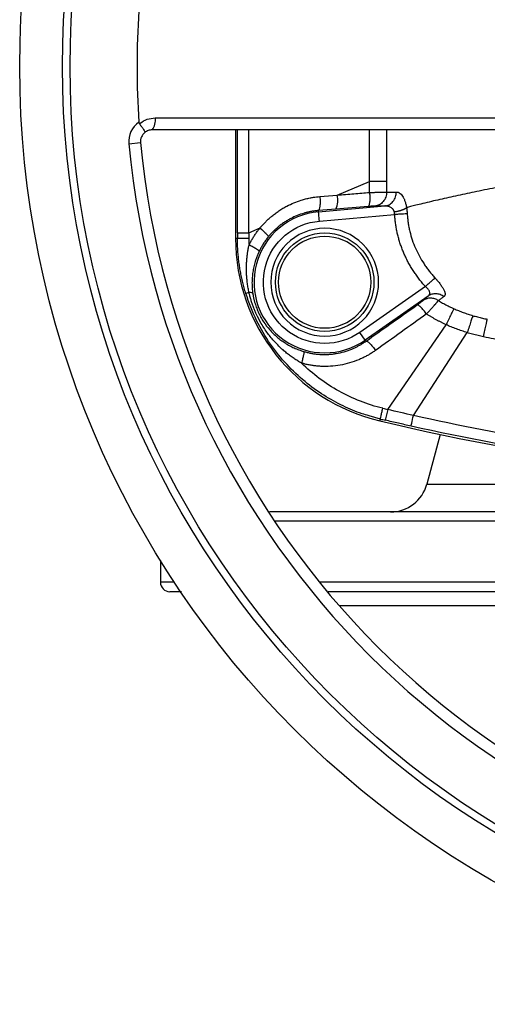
# Model space of a CAD drawing. Header units: millimetres. Extents: x 3 to 2091, y -59 to 1557.
# Tile 8 of 71: x 717 to 816, y -59 to 151. Entities that reach past the tile are written whole.
import ezdxf

# ---------------------------------------------------------------- set-up
doc = ezdxf.new("R2010")
doc.units = ezdxf.units.MM

msp = doc.modelspace()

# ---------------------------------------------------------------- linework, layer by layer
at = {"color": 7, "linetype": 'Continuous', "lineweight": 25}
for p, q in [((762.56, 127.2), (762.56, 104.03)), ((739.82, 124.24), (742.31, 124.47)), ((784.24, 113.27), (791.12, 116.2)), ((794.74, 116.2), (791.12, 116.2)), ((794.74, 116.2), (794.74, 113.91)), ((780.53, 112.97), (784.24, 113.27)), ((783.93, 110.28), (780.22, 109.98)), ((780.25, 109.71), (780.22, 109.98)), ((780.25, 109.71), (794.36, 110.95)), ((790.82, 110.84), (783.93, 110.28)), ((780.42, 107.72), (796.47, 109.12)), ((762.97, 105.24), (765.4, 105.24)), ((765.4, 105.24), (767.78, 106.26)), ((762.97, 104.03), (762.56, 104.03)), ((803.02, 93.77), (789.05, 83.99)), ((803.61, 91.75), (790.2, 82.36)), ((790.2, 82.36), (789.05, 83.99)), ((795, 67.54), (807.44, 85.64)), ((790.37, 82.12), (790.2, 82.36)), ((800.48, 66.27), (811.95, 83.95)), ((793.42, 65.51), (791.01, 66.22)), ((793.33, 65.11), (793.42, 65.51)), ((806.17, 62.24), (803.32, 51.63)), ((746.56, 35.34), (746.56, 30.7)), ((903.06, 25.7), (784.65, 25.7))]:
    msp.add_line(p, q, dxfattribs=at)
at = {"color": 8, "linetype": 'Continuous', "lineweight": 25}
for p, q in [((762.97, 105.24), (762.97, 127.2)), ((765.4, 105.24), (765.4, 127.2)), ((791.12, 116.2), (791.12, 127.2)), ((794.74, 127.2), (794.74, 116.2)), ((803.32, 51.63), (885.07, 51.63)), ((903.05, 43.7), (770.9, 43.7)), ((749.53, 30.7), (746.56, 30.7)), ((903.04, 30.7), (780.45, 30.7))]:
    msp.add_line(p, q, dxfattribs=at)
at = {"color": 7, "linetype": 'Continuous', "lineweight": 25, "flags": 128}
for points in [[(780.42, 107.72), (780.39, 108.1), (780.35, 108.47), (780.33, 108.8), (780.3, 109.1), (780.28, 109.35), (780.26, 109.54), (780.25, 109.66), (780.25, 109.71)], [(799.97, 64.01), (799.98, 64.06), (800.01, 64.19), (800.06, 64.4), (800.12, 64.67), (800.19, 65), (800.28, 65.39), (800.37, 65.81), (800.48, 66.27)]]:
    msp.add_lwpolyline(points, dxfattribs=at)
at = {"color": 7, "linetype": 'Continuous', "lineweight": 25}
for centre, radius in [((916.56, 140.7), 200), ((916.56, 140.7), 190.88), ((916.56, 140.7), 189.27), ((781.56, 94.7), 10.5), ((781.56, 94.7), 9.83)]:
    msp.add_circle(centre, radius, dxfattribs=at)
for centre, radius, start, end in [((916.56, 140.7), 175, 176.1059, 183.8941), ((744.8, 124.7), 5, 124.6055, 185.322), ((742.37, 129.13), 3.11, 321.5444, 11.2152), ((744.8, 124.7), 2.5, 128.9868, 185.322), ((916.56, 140.7), 177.5, 185.322, 264.678), ((916.56, 140.7), 175, 185.322, 264.678), ((779.67, 112.23), 4.69, 335.4775, 12.8111), ((781.56, 94.7), 15.07, 95, 305), ((802.56, 104.03), 40, 180, 256.6576), ((979.16, 23.8), 189.29, 166.6404, 167.3462), ((916.56, 584.7), 534, 256.6576, 268.5513), ((795.6, 53.7), 8, 270, 345), ((748.56, 30.7), 2, 180, 270)]:
    msp.add_arc(centre, radius, start, end, dxfattribs=at)
for points, knots in [([(741.96, 128.82), (741.97, 128.74), (741.99, 128.62), (742.06, 128.51), (742.09, 128.46)], [0, 0, 0, 0, 0.5529371, 1, 1, 1, 1]), ([(742.09, 128.46), (742.13, 128.5), (742.62, 128.92), (743.69, 129.57), (744.84, 129.68), (745.42, 129.74)], [0, 0, 0, 0, 0.050202, 0.525219, 1, 1, 1, 1]), ([(742.09, 128.46), (742.25, 128.24), (742.59, 127.81), (742.97, 127.25), (743.21, 126.84), (743.25, 126.68), (743.24, 126.65), (743.23, 126.64), (743.23, 126.64)], [0, 0, 0, 0, 0.234716, 0.46944, 0.704158, 0.940579, 0.995371, 1, 1, 1, 1]), ([(745.42, 129.74), (747.03, 129.74), (755.12, 129.74), (769.76, 129.74), (789.44, 129.74), (809.27, 129.73), (829.23, 129.73), (848.15, 129.72), (865.96, 129.72), (877.08, 129.71), (882.65, 129.7)], [0, 0, 0, 0, 0.036065, 0.180348, 0.324724, 0.469101, 0.614234, 0.759368, 0.879633, 1, 1, 1, 1]), ([(744.8, 127.2), (744.51, 127.17), (743.95, 127.13), (743.46, 126.8), (743.23, 126.64)], [0, 0, 0, 0, 0.5139437, 1, 1, 1, 1]), ([(882.64, 127.2), (874.97, 127.2), (859.61, 127.2), (836.62, 127.2), (813.58, 127.2), (790.55, 127.2), (767.54, 127.2), (752.38, 127.2), (744.8, 127.2)], [0, 0, 0, 0, 0.165368, 0.3308, 0.49616, 0.664082, 0.832078, 1, 1, 1, 1]), ([(791.12, 113.83), (791.12, 114.22), (791.12, 115.01), (791.12, 115.8), (791.12, 116.2)], [0, 0, 0, 0, 0.499942, 1, 1, 1, 1]), ([(831.87, 117.35), (831.53, 117.29), (830.85, 117.18), (829.83, 117), (828.8, 116.83), (827.77, 116.65), (826.73, 116.47), (825.69, 116.28), (824.65, 116.09), (823.6, 115.9), (821.5, 115.52), (818.23, 114.9), (814.01, 114.05), (809.9, 113.18), (806.73, 112.47), (804.27, 111.9), (802.56, 111.49), (801.07, 111.12), (799.93, 110.84), (799.28, 110.67), (799, 110.6)], [0, 0, 0, 0, 0.026378, 0.053108, 0.080189, 0.107621, 0.135403, 0.163534, 0.192014, 0.220842, 0.250017, 0.366613, 0.500023, 0.625193, 0.750027, 0.809406, 0.875031, 0.92778, 0.969426, 1, 1, 1, 1]), ([(784.24, 113.27), (785.42, 113.37), (787.72, 113.56), (790.01, 113.74), (791.12, 113.83)], [0, 0, 0, 0, 0.516481, 1, 1, 1, 1]), ([(791.12, 113.83), (791.15, 113.49), (791.17, 113.12), (791.17, 112.4), (791.16, 112.05), (791.1, 111.48), (791.05, 111.24), (790.94, 110.93), (790.88, 110.85), (790.82, 110.84)], [0, 0, 0, 0, 0.25, 0.25, 0.5, 0.5, 0.75, 0.75, 1, 1, 1, 1]), ([(791.12, 113.83), (791.2, 113.83), (791.35, 113.84), (791.57, 113.84), (791.79, 113.85), (792, 113.86), (792.2, 113.86), (792.4, 113.87), (792.59, 113.87), (792.78, 113.88), (792.95, 113.88), (793.12, 113.88), (793.34, 113.89), (793.59, 113.89), (793.88, 113.9), (794.14, 113.9), (794.37, 113.91), (794.57, 113.91), (794.69, 113.91), (794.74, 113.91)], [0, 0, 0, 0, 0.048654, 0.096681, 0.144067, 0.190807, 0.236902, 0.282355, 0.327168, 0.371342, 0.414879, 0.45778, 0.500048, 0.58461, 0.668674, 0.752246, 0.83534, 0.917946, 1, 1, 1, 1]), ([(794.74, 113.91), (794.74, 113.57), (794.69, 113.21), (794.45, 112.51), (794.27, 112.18), (793.79, 111.6), (793.51, 111.37), (792.89, 111.05), (792.57, 110.95), (792.26, 110.92)], [0, 0, 0, 0, 0.25, 0.25, 0.5, 0.5, 0.75, 0.75, 1, 1, 1, 1]), ([(794.36, 110.95), (794.66, 110.98), (794.98, 111.07), (795.59, 111.39), (795.88, 111.63), (796.35, 112.2), (796.53, 112.54), (796.76, 113.24), (796.82, 113.6), (796.81, 113.93)], [0, 0, 0, 0, 0.25, 0.25, 0.5, 0.5, 0.75, 0.75, 1, 1, 1, 1]), ([(794.74, 113.91), (794.91, 113.91), (795.25, 113.91), (795.77, 113.92), (796.29, 113.93), (796.64, 113.93), (796.81, 113.93)], [0, 0, 0, 0, 0.249965, 0.499954, 0.749965, 1, 1, 1, 1]), ([(796.81, 113.93), (796.85, 113.93), (796.91, 113.93), (797.01, 113.92), (797.11, 113.9), (797.21, 113.87), (797.3, 113.83), (797.4, 113.78), (797.58, 113.67), (797.83, 113.47), (798.14, 113.09), (798.42, 112.6), (798.62, 112.11), (798.77, 111.68), (798.86, 111.34), (798.94, 110.98), (798.98, 110.73), (799, 110.6)], [0, 0, 0, 0, 0.035893, 0.071629, 0.107266, 0.14286, 0.178469, 0.214149, 0.249957, 0.375778, 0.499608, 0.625275, 0.749319, 0.812924, 0.875585, 0.93778, 1, 1, 1, 1]), ([(767.78, 106.26), (767.86, 106.36), (768.03, 106.57), (768.3, 106.87), (768.56, 107.16), (768.84, 107.45), (769.12, 107.73), (769.4, 108.01), (769.69, 108.28), (769.99, 108.54), (770.44, 108.92), (771.04, 109.39), (771.81, 109.94), (772.63, 110.46), (773.69, 111.05), (774.99, 111.66), (776.35, 112.15), (777.5, 112.47), (778.36, 112.67), (779.14, 112.81), (779.83, 112.9), (780.3, 112.95), (780.53, 112.97)], [0, 0, 0, 0, 0.026811, 0.0535858, 0.080337, 0.1070773, 0.1338194, 0.1605761, 0.1873599, 0.2141837, 0.24106, 0.3046445, 0.368283, 0.4340733, 0.4999955, 0.6131662, 0.7264412, 0.7918654, 0.8573458, 0.9048831, 0.9524121, 1, 1, 1, 1]), ([(780.53, 112.97), (780.56, 112.59), (780.57, 112.21), (780.58, 111.51), (780.56, 111.18), (780.5, 110.63), (780.46, 110.41), (780.36, 110.09), (780.29, 110), (780.22, 109.98)], [0, 0, 0, 0, 0.25, 0.25, 0.5, 0.5, 0.75, 0.75, 1, 1, 1, 1]), ([(780.22, 109.98), (780.09, 109.97), (779.83, 109.95), (779.44, 109.9), (779.08, 109.85), (778.72, 109.79), (778.39, 109.72), (778.07, 109.66), (777.76, 109.58), (777.47, 109.51), (776.77, 109.31), (775.71, 108.95), (774.52, 108.4), (773.61, 107.89), (772.91, 107.45), (772.26, 106.99), (771.64, 106.5), (771.06, 105.99), (770.52, 105.47), (770.01, 104.93), (769.7, 104.56), (769.55, 104.38)], [0, 0, 0, 0, 0.032537, 0.063888, 0.094052, 0.123029, 0.150819, 0.17742, 0.202832, 0.227054, 0.250086, 0.380474, 0.500024, 0.567345, 0.633286, 0.697848, 0.761031, 0.822836, 0.883265, 0.942319, 1, 1, 1, 1]), ([(792.26, 110.92), (792.25, 110.92), (792.21, 110.92), (792.15, 110.92), (792.09, 110.92), (791.99, 110.91), (791.86, 110.91), (791.68, 110.9), (791.49, 110.89), (791.27, 110.87), (791.05, 110.85), (790.89, 110.84), (790.82, 110.84)], [0, 0, 0, 0, 0.062322, 0.124613, 0.1871, 0.250008, 0.37525, 0.50005, 0.624532, 0.750062, 0.875228, 1, 1, 1, 1]), ([(794.36, 110.95), (794.18, 110.94), (793.83, 110.94), (793.3, 110.93), (792.78, 110.93), (792.44, 110.92), (792.26, 110.92)], [0, 0, 0, 0, 0.249936, 0.499911, 0.749931, 1, 1, 1, 1]), ([(796.39, 109.71), (796.38, 109.74), (796.36, 109.81), (796.33, 109.9), (796.29, 110), (796.24, 110.09), (796.18, 110.17), (796.12, 110.26), (796.01, 110.39), (795.82, 110.56), (795.55, 110.72), (795.26, 110.84), (794.98, 110.91), (794.67, 110.95), (794.47, 110.95), (794.36, 110.95)], [0, 0, 0, 0, 0.033142, 0.066978, 0.101629, 0.137206, 0.173813, 0.211545, 0.250487, 0.368138, 0.500477, 0.617623, 0.750281, 0.86421, 1, 1, 1, 1]), ([(796.39, 109.71), (796.45, 109.72), (796.56, 109.74), (796.73, 109.77), (796.89, 109.8), (797.05, 109.83), (797.21, 109.87), (797.36, 109.9), (797.5, 109.94), (797.63, 109.98), (797.76, 110.02), (797.88, 110.06), (798, 110.1), (798.1, 110.13), (798.2, 110.17), (798.29, 110.21), (798.38, 110.24), (798.46, 110.28), (798.53, 110.31), (798.59, 110.35), (798.65, 110.38), (798.71, 110.41), (798.75, 110.43), (798.8, 110.46), (798.84, 110.49), (798.87, 110.51), (798.91, 110.53), (798.94, 110.55), (798.96, 110.57), (798.98, 110.59), (799, 110.6), (799, 110.6)], [0, 0, 0, 0, 0.052049, 0.103482, 0.154172, 0.204, 0.252857, 0.300641, 0.347258, 0.392627, 0.436675, 0.47934, 0.52057, 0.56032, 0.598557, 0.635256, 0.670396, 0.703966, 0.735961, 0.76638, 0.795227, 0.82251, 0.848239, 0.872427, 0.89509, 0.916244, 0.935907, 0.954096, 0.97083, 0.986126, 1, 1, 1, 1]), ([(796.47, 109.12), (796.47, 109.16), (796.47, 109.24), (796.46, 109.36), (796.44, 109.48), (796.42, 109.6), (796.4, 109.67), (796.39, 109.71)], [0, 0, 0, 0, 0.199848, 0.399362, 0.598953, 0.79903, 1, 1, 1, 1]), ([(799.15, 109.29), (799.03, 109.28), (798.88, 109.27), (798.5, 109.25), (798.28, 109.23), (797.8, 109.2), (797.54, 109.19), (797, 109.16), (796.73, 109.14), (796.47, 109.12)], [0, 0, 0, 0, 0.25, 0.25, 0.5, 0.5, 0.75, 0.75, 1, 1, 1, 1]), ([(799, 110.6), (799.01, 110.54), (799.03, 110.42), (799.06, 110.24), (799.08, 110.05), (799.1, 109.86), (799.12, 109.67), (799.14, 109.48), (799.14, 109.35), (799.15, 109.29)], [0, 0, 0, 0, 0.143011, 0.285433, 0.427589, 0.569803, 0.712396, 0.85569, 1, 1, 1, 1]), ([(799.15, 109.29), (799.16, 109.13), (799.18, 108.81), (799.22, 108.34), (799.27, 107.87), (799.34, 107.4), (799.41, 106.93), (799.49, 106.46), (799.59, 106), (799.8, 105.07), (800.19, 103.7), (800.88, 101.93), (801.72, 100.22), (802.54, 98.87), (803.26, 97.82), (803.83, 97.07), (804.43, 96.33), (804.86, 95.86), (805.07, 95.62)], [0, 0, 0, 0, 0.031212, 0.062422, 0.093637, 0.124864, 0.156112, 0.187387, 0.218697, 0.250049, 0.375043, 0.500018, 0.624254, 0.749966, 0.812065, 0.874409, 0.93704, 1, 1, 1, 1]), ([(789.05, 83.99), (786.86, 82.46), (784.24, 81.63), (778.88, 81.63), (776.26, 82.46), (771.87, 85.53), (770.2, 87.71), (768.36, 92.75), (768.24, 95.49), (769.63, 100.67), (771.1, 102.99), (775.21, 106.44), (777.75, 107.49), (780.42, 107.72)], [0, 0, 0, 0, 0.166667, 0.166667, 0.333333, 0.333333, 0.5, 0.5, 0.666667, 0.666667, 0.833333, 0.833333, 1, 1, 1, 1]), ([(803.02, 93.77), (802.91, 93.9), (802.68, 94.16), (802.34, 94.55), (802.02, 94.95), (801.7, 95.35), (801.4, 95.76), (801.1, 96.17), (800.81, 96.58), (800.53, 97), (800.26, 97.42), (800, 97.85), (799.74, 98.27), (799.5, 98.7), (799.27, 99.14), (799.04, 99.57), (798.83, 100.01), (798.63, 100.45), (798.37, 101.03), (798.07, 101.77), (797.74, 102.66), (797.45, 103.57), (797.2, 104.48), (796.98, 105.4), (796.8, 106.33), (796.65, 107.26), (796.54, 108.19), (796.49, 108.81), (796.47, 109.12)], [0, 0, 0, 0, 0.030439, 0.060752, 0.090939, 0.120998, 0.150928, 0.180729, 0.2104, 0.239943, 0.269356, 0.298643, 0.327801, 0.356831, 0.38573, 0.414497, 0.443132, 0.471634, 0.500002, 0.556039, 0.611956, 0.667756, 0.723437, 0.778998, 0.834437, 0.889753, 0.944943, 1, 1, 1, 1]), ([(765.4, 105.24), (765.4, 105.04), (765.4, 104.63), (765.4, 104.22), (765.41, 104.02)], [0, 0, 0, 0, 0.5, 1, 1, 1, 1]), ([(765.44, 102.61), (765.5, 102.73), (765.61, 102.96), (765.8, 103.31), (765.99, 103.66), (766.19, 104), (766.4, 104.34), (766.61, 104.67), (766.83, 105), (767.06, 105.32), (767.29, 105.64), (767.53, 105.95), (767.7, 106.16), (767.78, 106.26)], [0, 0, 0, 0, 0.091108, 0.182102, 0.273008, 0.36385, 0.454653, 0.545442, 0.63624, 0.727072, 0.81796, 0.908929, 1, 1, 1, 1]), ([(767.78, 106.26), (768.03, 106.05), (768.28, 105.83), (768.74, 105.4), (768.95, 105.2), (769.28, 104.85), (769.4, 104.7), (769.54, 104.48), (769.56, 104.41), (769.55, 104.38)], [0, 0, 0, 0, 0.25, 0.25, 0.5, 0.5, 0.75, 0.75, 1, 1, 1, 1]), ([(793.05, 94.7), (793.05, 97.75), (791.84, 100.67), (787.53, 104.98), (784.61, 106.19), (778.51, 106.19), (775.59, 104.98), (771.28, 100.67), (770.07, 97.75), (770.07, 94.7)], [0, 0, 0, 0, 0.25, 0.25, 0.5, 0.5, 0.75, 0.75, 1, 1, 1, 1]), ([(765.41, 104.02), (765.1, 104.02), (764.78, 104.02), (764.19, 104.02), (763.92, 104.02), (763.46, 104.02), (763.28, 104.03), (763.04, 104.03), (762.98, 104.03), (762.97, 104.03)], [0, 0, 0, 0, 0.25, 0.25, 0.5, 0.5, 0.75, 0.75, 1, 1, 1, 1]), ([(764.75, 92.29), (764.69, 92.49), (764.57, 92.88), (764.4, 93.48), (764.24, 94.07), (764.09, 94.65), (763.96, 95.24), (763.83, 95.82), (763.71, 96.39), (763.6, 96.96), (763.5, 97.53), (763.38, 98.3), (763.25, 99.27), (763.12, 100.46), (763.03, 101.65), (762.98, 102.84), (762.97, 103.64), (762.97, 104.03)], [0, 0, 0, 0, 0.052221, 0.103949, 0.155184, 0.205927, 0.256176, 0.305933, 0.355198, 0.403969, 0.452248, 0.500034, 0.599717, 0.699554, 0.799548, 0.899696, 1, 1, 1, 1]), ([(769.55, 104.38), (769.46, 104.27), (769.3, 104.06), (769.05, 103.74), (768.82, 103.41), (768.59, 103.07), (768.37, 102.73), (768.17, 102.38), (767.97, 102.02), (767.78, 101.66), (767.66, 101.41), (767.6, 101.29)], [0, 0, 0, 0, 0.110517, 0.221179, 0.331989, 0.442946, 0.554052, 0.665309, 0.776719, 0.888282, 1, 1, 1, 1]), ([(765.44, 92.51), (765.41, 92.66), (765.34, 92.98), (765.25, 93.46), (765.17, 93.94), (765.09, 94.44), (765.03, 94.94), (764.98, 95.45), (764.94, 95.97), (764.9, 96.49), (764.89, 97.02), (764.88, 97.67), (764.89, 98.44), (764.94, 99.31), (765.02, 100.17), (765.13, 101), (765.27, 101.81), (765.38, 102.35), (765.44, 102.61)], [0, 0, 0, 0, 0.047303, 0.095219, 0.143745, 0.192875, 0.242603, 0.292924, 0.34383, 0.395313, 0.447364, 0.499973, 0.587885, 0.673981, 0.758251, 0.840686, 0.921274, 1, 1, 1, 1]), ([(767.6, 101.29), (767.6, 101.32), (767.55, 101.38), (767.36, 101.54), (767.2, 101.64), (766.8, 101.89), (766.55, 102.03), (766.01, 102.32), (765.72, 102.47), (765.44, 102.61)], [0, 0, 0, 0, 0.25, 0.25, 0.5, 0.5, 0.75, 0.75, 1, 1, 1, 1]), ([(767.6, 101.29), (767.54, 101.18), (767.44, 100.96), (767.29, 100.62), (767.15, 100.26), (767.01, 99.89), (766.87, 99.51), (766.73, 99.07), (766.59, 98.57), (766.4, 97.82), (766.23, 96.87), (766.1, 95.73), (766.06, 94.76), (766.07, 93.99), (766.11, 93.41), (766.16, 92.86), (766.21, 92.48), (766.24, 92.3)], [0, 0, 0, 0, 0.038737, 0.078649, 0.119748, 0.162042, 0.205541, 0.250253, 0.311061, 0.375403, 0.500559, 0.625671, 0.750679, 0.818395, 0.875522, 0.940478, 1, 1, 1, 1]), ([(770.07, 94.7), (770.07, 91.65), (771.28, 88.73), (775.59, 84.42), (778.51, 83.21), (784.61, 83.21), (787.53, 84.42), (791.84, 88.73), (793.05, 91.65), (793.05, 94.7)], [0, 0, 0, 0, 0.25, 0.25, 0.5, 0.5, 0.75, 0.75, 1, 1, 1, 1]), ([(803.02, 93.77), (803.22, 93.96), (803.44, 94.15), (803.85, 94.52), (804.06, 94.71), (804.43, 95.04), (804.6, 95.2), (804.88, 95.45), (804.99, 95.55), (805.07, 95.62)], [0, 0, 0, 0, 0.25, 0.25, 0.5, 0.5, 0.75, 0.75, 1, 1, 1, 1]), ([(805.07, 95.62), (805.11, 95.58), (805.19, 95.49), (805.31, 95.36), (805.43, 95.22), (805.55, 95.09), (805.72, 94.88), (805.94, 94.61), (806.19, 94.27), (806.42, 93.94), (806.7, 93.52), (806.97, 93.04), (807.14, 92.62), (807.21, 92.33), (807.22, 92.14), (807.21, 91.98), (807.16, 91.83), (807.09, 91.71), (807.01, 91.65), (806.97, 91.62)], [0, 0, 0, 0, 0.024937, 0.049869, 0.074845, 0.099914, 0.125126, 0.187715, 0.250185, 0.312434, 0.375188, 0.500056, 0.624843, 0.687146, 0.7499, 0.812158, 0.875038, 0.937479, 1, 1, 1, 1]), ([(765.44, 92.51), (765.22, 92.44), (765.05, 92.38), (764.82, 92.31), (764.76, 92.29), (764.75, 92.29)], [0, 0, 0, 0, 0.5, 0.5, 1, 1, 1, 1]), ([(766.24, 92.3), (766.22, 92.35), (766.14, 92.4), (765.88, 92.47), (765.69, 92.5), (765.44, 92.51)], [0, 0, 0, 0, 0.5, 0.5, 1, 1, 1, 1]), ([(776.61, 77.45), (776.48, 77.52), (776.21, 77.68), (775.81, 77.92), (775.42, 78.17), (775.02, 78.43), (774.63, 78.7), (774.23, 78.99), (773.84, 79.28), (773.45, 79.59), (773.07, 79.91), (772.19, 80.67), (770.92, 81.92), (769.37, 83.8), (768.05, 85.8), (767.19, 87.46), (766.67, 88.65), (766.37, 89.38), (766.1, 90.13), (765.86, 90.91), (765.63, 91.7), (765.51, 92.24), (765.44, 92.51)], [0, 0, 0, 0, 0.023748, 0.047779, 0.072092, 0.096686, 0.121559, 0.146711, 0.172139, 0.197843, 0.223821, 0.250071, 0.379162, 0.500034, 0.630175, 0.749952, 0.790149, 0.830926, 0.872292, 0.914256, 0.956824, 1, 1, 1, 1]), ([(803.61, 91.75), (803.64, 91.77), (803.7, 91.82), (803.77, 91.89), (803.83, 91.97), (803.88, 92.04), (803.94, 92.17), (803.98, 92.36), (803.94, 92.63), (803.81, 92.92), (803.63, 93.18), (803.43, 93.41), (803.24, 93.6), (803.09, 93.72), (803.02, 93.77)], [0, 0, 0, 0, 0.053193, 0.10474, 0.154713, 0.203189, 0.250254, 0.37716, 0.500116, 0.623961, 0.749887, 0.831618, 0.914809, 1, 1, 1, 1]), ([(766.24, 92.3), (766.25, 92.19), (766.29, 91.97), (766.35, 91.64), (766.41, 91.33), (766.48, 91.03), (766.55, 90.74), (766.63, 90.46), (766.78, 89.92), (767.05, 89.14), (767.47, 88.13), (767.97, 87.16), (768.73, 85.92), (769.61, 84.77), (770.6, 83.73), (771.39, 83), (772.23, 82.33), (773.14, 81.71), (774.07, 81.16), (774.89, 80.75), (775.55, 80.46), (776.07, 80.26), (776.58, 80.08), (776.92, 79.97), (777.08, 79.92)], [0, 0, 0, 0, 0.019459, 0.038361, 0.056707, 0.0745, 0.091743, 0.108438, 0.124589, 0.187062, 0.248514, 0.310439, 0.372516, 0.497192, 0.559849, 0.622649, 0.685531, 0.748447, 0.81518, 0.874256, 0.907457, 0.939471, 0.970314, 1, 1, 1, 1]), ([(801.25, 89.84), (801.29, 89.87), (801.36, 89.92), (801.47, 90), (801.58, 90.08), (801.72, 90.18), (801.88, 90.3), (802.06, 90.43), (802.22, 90.56), (802.36, 90.66), (802.47, 90.75), (802.52, 90.79), (802.54, 90.81)], [0, 0, 0, 0, 0.062729, 0.125165, 0.187557, 0.250154, 0.375766, 0.500026, 0.625037, 0.75014, 0.875915, 1, 1, 1, 1]), ([(802.54, 90.81), (802.63, 90.88), (802.8, 91.03), (803.06, 91.27), (803.33, 91.5), (803.52, 91.67), (803.61, 91.75)], [0, 0, 0, 0, 0.248797, 0.498386, 0.748782, 1, 1, 1, 1]), ([(805.8, 90.79), (805.57, 90.94), (805.31, 91.07), (804.75, 91.24), (804.46, 91.29), (803.86, 91.3), (803.57, 91.26), (803.02, 91.09), (802.76, 90.96), (802.54, 90.81)], [0, 0, 0, 0, 0.25, 0.25, 0.5, 0.5, 0.75, 0.75, 1, 1, 1, 1]), ([(805.8, 90.79), (805.79, 90.77), (805.76, 90.74), (805.71, 90.68), (805.66, 90.62), (805.6, 90.55), (805.53, 90.47), (805.45, 90.38), (805.37, 90.29), (805.28, 90.19), (805.19, 90.08), (805.09, 89.96), (804.98, 89.84), (804.85, 89.69), (804.69, 89.51), (804.5, 89.3), (804.29, 89.06), (804.07, 88.8), (803.82, 88.53), (803.55, 88.23), (803.36, 88.02), (803.27, 87.92)], [0, 0, 0, 0, 0.039337, 0.079126, 0.11935, 0.15999, 0.201035, 0.242497, 0.28438, 0.326687, 0.369414, 0.412553, 0.456095, 0.500051, 0.5625, 0.627966, 0.696411, 0.767808, 0.842189, 0.919583, 1, 1, 1, 1]), ([(806.97, 91.62), (806.74, 91.79), (806.48, 91.94), (805.9, 92.15), (805.59, 92.21), (804.98, 92.23), (804.67, 92.2), (804.1, 92.03), (803.84, 91.9), (803.61, 91.75)], [0, 0, 0, 0, 0.25, 0.25, 0.5, 0.5, 0.75, 0.75, 1, 1, 1, 1]), ([(806.97, 91.62), (806.87, 91.55), (806.67, 91.4), (806.37, 91.19), (806.08, 90.99), (805.89, 90.85), (805.8, 90.79)], [0, 0, 0, 0, 0.254078, 0.505431, 0.754069, 1, 1, 1, 1]), ([(805.8, 90.79), (805.95, 90.7), (806.25, 90.52), (806.7, 90.26), (807.17, 90), (807.64, 89.75), (808.12, 89.51), (808.62, 89.27), (808.95, 89.12), (809.12, 89.05)], [0, 0, 0, 0, 0.138907, 0.279107, 0.420614, 0.563442, 0.707607, 0.853122, 1, 1, 1, 1]), ([(790.37, 82.12), (792.06, 83.32), (795.69, 85.89), (799.31, 88.47), (801.25, 89.84)], [0, 0, 0, 0, 0.466512, 1, 1, 1, 1]), ([(803.27, 87.92), (803.07, 88.18), (802.86, 88.46), (802.43, 88.97), (802.21, 89.2), (801.83, 89.56), (801.66, 89.7), (801.4, 89.85), (801.3, 89.87), (801.25, 89.84)], [0, 0, 0, 0, 0.25, 0.25, 0.5, 0.5, 0.75, 0.75, 1, 1, 1, 1]), ([(809.12, 89.05), (809.07, 88.96), (808.99, 88.82), (808.78, 88.42), (808.65, 88.16), (808.35, 87.54), (808.18, 87.19), (807.82, 86.43), (807.62, 86.03), (807.44, 85.64)], [0, 0, 0, 0, 0.25, 0.25, 0.5, 0.5, 0.75, 0.75, 1, 1, 1, 1]), ([(809.12, 89.05), (809.28, 88.98), (809.6, 88.83), (810.09, 88.63), (810.59, 88.43), (811.09, 88.24), (811.6, 88.06), (812.11, 87.89), (812.63, 87.72), (812.98, 87.61), (813.16, 87.56)], [0, 0, 0, 0, 0.122664, 0.24598, 0.369957, 0.494602, 0.619922, 0.745924, 0.872615, 1, 1, 1, 1]), ([(803.27, 87.92), (801.45, 86.62), (797.84, 84.04), (794.22, 81.45), (792.41, 80.16)], [0, 0, 0, 0, 0.500504, 1, 1, 1, 1]), ([(807.44, 85.64), (807.26, 85.72), (806.9, 85.88), (806.36, 86.15), (805.83, 86.42), (805.31, 86.7), (804.79, 86.99), (804.27, 87.29), (803.77, 87.6), (803.43, 87.81), (803.27, 87.92)], [0, 0, 0, 0, 0.1248617, 0.2497957, 0.3747859, 0.499816, 0.6248696, 0.7499297, 0.874979, 1, 1, 1, 1]), ([(813.16, 87.56), (813.13, 87.49), (813.08, 87.36), (812.93, 86.96), (812.84, 86.69), (812.62, 86.04), (812.49, 85.65), (812.23, 84.82), (812.09, 84.38), (811.95, 83.95)], [0, 0, 0, 0, 0.25, 0.25, 0.5, 0.5, 0.75, 0.75, 1, 1, 1, 1]), ([(813.16, 87.56), (813.32, 87.51), (813.65, 87.42), (814.16, 87.28), (814.66, 87.15), (815.17, 87.03), (815.69, 86.91), (816.04, 86.84), (816.21, 86.81)], [0, 0, 0, 0, 0.163782, 0.328696, 0.49476, 0.661988, 0.830397, 1, 1, 1, 1]), ([(815.43, 83.05), (815.52, 83.51), (815.62, 83.98), (815.8, 84.86), (815.89, 85.27), (816.04, 85.96), (816.09, 86.24), (816.18, 86.64), (816.2, 86.76), (816.21, 86.81)], [0, 0, 0, 0, 0.25, 0.25, 0.5, 0.5, 0.75, 0.75, 1, 1, 1, 1]), ([(811.95, 83.95), (811.75, 84.01), (811.36, 84.13), (810.79, 84.32), (810.21, 84.51), (809.65, 84.72), (809.09, 84.94), (808.53, 85.16), (807.98, 85.39), (807.62, 85.56), (807.44, 85.64)], [0, 0, 0, 0, 0.126872, 0.253163, 0.378896, 0.504093, 0.628777, 0.752973, 0.876706, 1, 1, 1, 1]), ([(777.08, 79.92), (777.21, 79.89), (777.46, 79.81), (777.84, 79.72), (778.22, 79.63), (778.6, 79.55), (778.98, 79.48), (779.37, 79.42), (779.75, 79.38), (780.14, 79.34), (780.53, 79.31), (780.92, 79.29), (781.31, 79.28), (781.69, 79.28), (782.08, 79.29), (782.47, 79.31), (782.86, 79.34), (783.25, 79.38), (783.63, 79.43), (784.45, 79.56), (785.71, 79.84), (787.02, 80.3), (787.96, 80.71), (788.57, 81.01), (789.18, 81.35), (789.78, 81.71), (790.17, 81.98), (790.37, 82.12)], [0, 0, 0, 0, 0.0277317, 0.0554681, 0.0832094, 0.1109559, 0.1387078, 0.1664654, 0.1942289, 0.2219984, 0.2497743, 0.2775567, 0.305346, 0.3331423, 0.3609459, 0.3887569, 0.4165757, 0.4444025, 0.4722374, 0.5000808, 0.6237889, 0.74993, 0.797933, 0.8469416, 0.8969558, 0.9479753, 1, 1, 1, 1]), ([(790.37, 82.12), (790.43, 82.14), (790.52, 82.13), (790.78, 81.97), (790.95, 81.83), (791.34, 81.46), (791.56, 81.22), (791.99, 80.71), (792.21, 80.43), (792.41, 80.16)], [0, 0, 0, 0, 0.25, 0.25, 0.5, 0.5, 0.75, 0.75, 1, 1, 1, 1]), ([(815.43, 83.05), (815.23, 83.09), (814.83, 83.18), (814.24, 83.31), (813.66, 83.46), (813.08, 83.61), (812.51, 83.77), (812.14, 83.89), (811.95, 83.95)], [0, 0, 0, 0, 0.169378, 0.337645, 0.504821, 0.670925, 0.835977, 1, 1, 1, 1]), ([(854.42, 76.49), (853.68, 76.58), (852.22, 76.77), (850.03, 77.07), (847.83, 77.37), (845.65, 77.69), (843.46, 78.01), (841.28, 78.34), (839.11, 78.68), (836.94, 79.04), (834.77, 79.4), (832.6, 79.77), (830.44, 80.14), (828.29, 80.53), (826.13, 80.93), (823.98, 81.34), (821.84, 81.75), (819.7, 82.17), (817.56, 82.61), (816.14, 82.9), (815.43, 83.05)], [0, 0, 0, 0, 0.056047, 0.112033, 0.167958, 0.223824, 0.279631, 0.335379, 0.391069, 0.446701, 0.502277, 0.557797, 0.613261, 0.66867, 0.724025, 0.779326, 0.834573, 0.889767, 0.94491, 1, 1, 1, 1]), ([(792.41, 80.16), (792.3, 80.08), (792.07, 79.93), (791.74, 79.7), (791.39, 79.48), (791.04, 79.27), (790.68, 79.07), (790.32, 78.87), (789.95, 78.68), (789.58, 78.5), (789.2, 78.32), (788.31, 77.94), (786.88, 77.43), (784.87, 76.96), (782.8, 76.72), (781.13, 76.71), (779.89, 76.81), (779.07, 76.91), (778.25, 77.04), (777.43, 77.22), (776.88, 77.37), (776.61, 77.45)], [0, 0, 0, 0, 0.024658, 0.049365, 0.074132, 0.098969, 0.123887, 0.148896, 0.174007, 0.199231, 0.224576, 0.250053, 0.37398, 0.500005, 0.623739, 0.749937, 0.799295, 0.848926, 0.898884, 0.949223, 1, 1, 1, 1]), ([(777.08, 79.92), (777.11, 79.9), (777.12, 79.84), (777.1, 79.59), (777.08, 79.4), (776.99, 78.94), (776.93, 78.66), (776.78, 78.07), (776.7, 77.75), (776.61, 77.45)], [0, 0, 0, 0, 0.25, 0.25, 0.5, 0.5, 0.75, 0.75, 1, 1, 1, 1]), ([(793.94, 67.8), (790.69, 68.6), (787.55, 69.83), (781.7, 73.09), (779, 75.11), (776.61, 77.45)], [0, 0, 0, 0, 0.5, 0.5, 1, 1, 1, 1]), ([(793.42, 65.51), (793.42, 65.53), (793.44, 65.58), (793.48, 65.81), (793.52, 65.98), (793.62, 66.41), (793.67, 66.66), (793.8, 67.22), (793.87, 67.51), (793.94, 67.8)], [0, 0, 0, 0, 0.25, 0.25, 0.5, 0.5, 0.75, 0.75, 1, 1, 1, 1]), ([(793.94, 67.8), (794.12, 67.76), (794.47, 67.67), (794.82, 67.58), (795, 67.54)], [0, 0, 0, 0, 0.5, 1, 1, 1, 1]), ([(799.97, 64.01), (799.07, 64.21), (797.23, 64.62), (795.4, 65.05), (794.47, 65.27)], [0, 0, 0, 0, 0.491718, 1, 1, 1, 1]), ([(903.06, 45.7), (902.72, 45.7), (898.1, 45.7), (889.13, 45.7), (876.19, 45.7), (863.25, 45.7), (850.49, 45.7), (838.04, 45.7), (826.04, 45.7), (814.62, 45.7), (803.9, 45.7), (793.99, 45.7), (784.94, 45.7), (776.98, 45.7), (771.95, 45.7), (769.85, 45.7), (769.79, 45.7)], [0, 0, 0, 0, 0.006221, 0.084108, 0.164404, 0.246034, 0.328765, 0.41234, 0.496488, 0.580925, 0.665362, 0.74951, 0.833085, 0.915816, 0.997446, 1, 1, 1, 1]), ([(751.07, 28.7), (750.82, 28.7), (749.78, 28.7), (748.85, 28.7), (748.65, 28.7), (748.56, 28.7)], [0, 0, 0, 0, 0.139889, 0.575331, 1, 1, 1, 1]), ([(903.06, 28.7), (899.42, 28.7), (891.57, 28.7), (879.56, 28.7), (867.04, 28.7), (855.28, 28.7), (844.35, 28.7), (834.29, 28.7), (824.52, 28.7), (815.12, 28.7), (806.14, 28.7), (797.66, 28.7), (789.81, 28.7), (784.69, 28.7), (782.37, 28.7), (782.27, 28.7)], [0, 0, 0, 0, 0.077204, 0.166483, 0.257642, 0.350512, 0.429512, 0.509161, 0.589412, 0.670514, 0.751859, 0.833398, 0.914934, 0.996279, 1, 1, 1, 1])]:
    msp.add_open_spline(points, degree=3, knots=knots, dxfattribs=at)
for points in [[(762.97, 105.24), (762.97, 104.84), (762.97, 104.44), (762.97, 104.03)], [(765.41, 104.02), (765.41, 103.55), (765.42, 103.08), (765.44, 102.61)], [(800.48, 66.27), (798.65, 66.68), (796.82, 67.1), (795, 67.54)], [(793.42, 65.51), (793.77, 65.43), (794.12, 65.35), (794.47, 65.27)], [(859.51, 56.5), (839.67, 58.64), (819.95, 61.91), (800.48, 66.27)], [(870.11, 53.14), (846.52, 55.2), (823.07, 58.83), (799.97, 64.01)]]:
    msp.add_open_spline(points, degree=3, dxfattribs=at)
at = {"color": 8, "linetype": 'Continuous', "lineweight": 25}
msp.add_open_spline([(791.01, 66.22), (790.51, 66.36), (788.61, 66.89), (785.37, 68.3), (781.26, 70.54), (777.22, 73.47), (773.37, 77.1), (769.87, 81.47), (766.82, 86.55), (765.45, 90.34), (764.75, 92.29)], degree=3, knots=[0, 0, 0, 0, 0.040085, 0.153488, 0.274804, 0.40403, 0.541165, 0.686207, 0.839153, 1, 1, 1, 1], dxfattribs=at)

doc.saveas('drawing.dxf')
